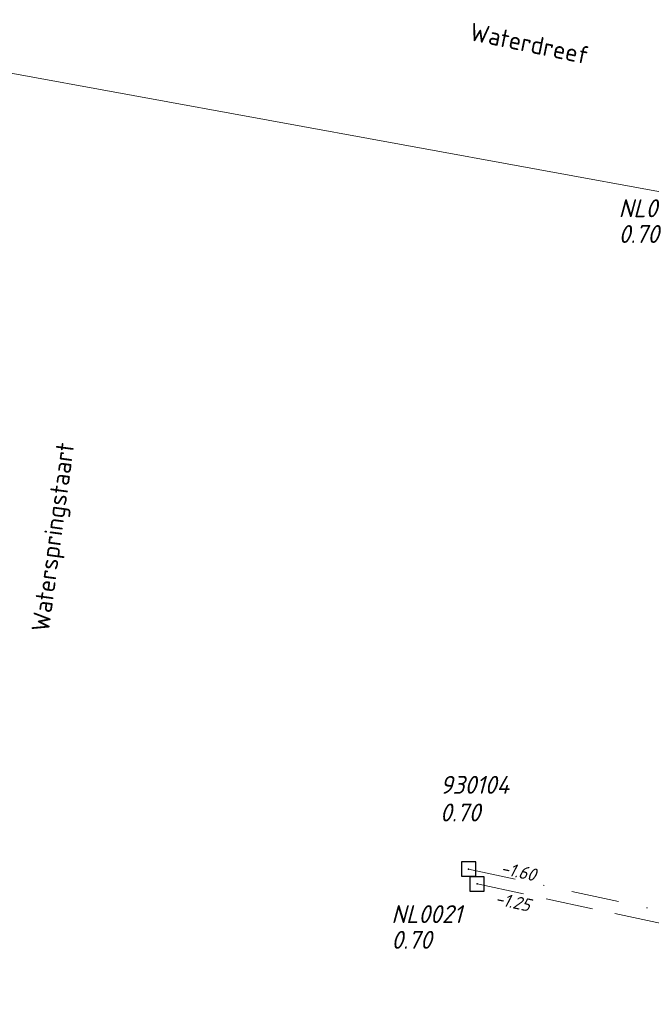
# Model space of a CAD drawing. Header units: metres. Extents: x 152202 to 157341, y 461610 to 468701.
# Tile 217 of 238: x 154136 to 154202, y 468365 to 468469. Entities that reach past the tile are written whole.
import ezdxf
from ezdxf.enums import TextEntityAlignment as Align
from ezdxf.lldxf.tags import DXFTag

# ---------------------------------------------------------------- set-up
doc = ezdxf.new("R2010")
doc.units = ezdxf.units.M
doc.header["$PDMODE"] = 64
doc.header["$PDSIZE"] = 1.5
doc.linetypes.add('RI-HWA', pattern=[7.4, 5, -2.4])
doc.linetypes.add('RI-VWA', pattern=[11, 5, -3, 0, -3])
doc.layers.get('0').update_dxf_attribs({"linetype": 'CONTINUOUS'})
for name, color, linetype, lineweight in [('B-OI-RI-DRUK-G', 190, 'RI-PERS', 18), ('B-OI-RI-HWA-BOB-T18', 150, 'CONTINUOUS', 18), ('B-OI-RI-HWA-PUTDEKSELHOOGTE-T25', 150, 'CONTINUOUS', 25), ('B-OI-RI-HWA-PUTNUMMER-T25', 150, 'CONTINUOUS', 25), ('B-OI-RI-HWA_RIOOLPUT-S', 150, 'CONTINUOUS', 25), ('B-OI-RI-HWA_TRANSPORTLEIDING-G', 150, 'RI-HWA', 18), ('B-OI-RI-VWA-BOB-T18', 34, 'CONTINUOUS', 18), ('B-OI-RI-VWA_PUTDEKSELHOOGTE-T25', 34, 'CONTINUOUS', 25), ('B-OI-RI-VWA_PUTNUMMER-T25', 34, 'CONTINUOUS', 25), ('B-OI-RI-VWA_RIOOLPUT-S', 34, 'CONTINUOUS', 25), ('B-OI-RI-VWA_TRANSPORTLEIDING-G', 34, 'RI-VWA', 18), ('B-RO-OG-TOPOGRAFIE-T18', 2, 'CONTINUOUS', 18)]:
    doc.layers.add(name, color=color, linetype=linetype, lineweight=lineweight)
doc.styles.add('NLCS-ISO-M200-T18', font='NLCS-ISO.ttf', dxfattribs={"height": 360})
doc.styles.add('NLCS-ISO-M750-T18_CURSIEF', font='NLCS-ISO.ttf', dxfattribs={"oblique": 15, "height": 1.35})
doc.styles.add('NLCS-ISO-M750-T25_CURSIEF', font='NLCS-ISO.ttf', dxfattribs={"oblique": 15, "height": 1.875})
tags = doc.linetypes.add('RI-PERS', pattern='A,7,-2,["P",Standard,S=1.8,R=0,X=-0.5,Y=-0.9],-2,7,-2,[102,NLCS.SHX,S=1,R=180,X=0,Y=0],-2', length=22).pattern_tags.tags
tags[6] = DXFTag(74, 10)

# ---------------------------------------------------------------- blocks, each defined once
blk = doc.blocks.new('ACMAP_ANN_TEMPLATE_hwa-nap-l')
at = {"style": 'NLCS-ISO-M750-T18_CURSIEF', "oblique": 15}
blk.add_attdef('hwa-nap-l', (3.3, 0.2), '', height=1.35, dxfattribs=at)
blk = doc.blocks.new('ACMAP_ANN_TEMPLATE_vwa-nap-l')
at = {"style": 'NLCS-ISO-M750-T18_CURSIEF', "oblique": 15}
blk.add_attdef('vwa-nap-l', (3.3, 0.2), '', height=1.35, dxfattribs=at)
blk = doc.blocks.new('ACMAP_ANN_TEMPLATE_hwa-puth')
at = {"color": 0, "linetype": 'ByBlock', "style": 'NLCS-ISO-M750-T25_CURSIEF', "oblique": 15}
blk.add_attdef('hwa-puth', (-9, -6.8), '', height=1.88, dxfattribs=at)
blk = doc.blocks.new('ACMAP_ANN_TEMPLATE_hwa-putnr')
at = {"color": 0, "linetype": 'ByBlock', "style": 'NLCS-ISO-M750-T25_CURSIEF', "oblique": 15}
blk.add_attdef('hwa-putnr', (-9, -4.1), '', height=1.88, dxfattribs=at)
blk = doc.blocks.new('ACMAP_ANN_TEMPLATE_vwa-puth')
at = {"style": 'NLCS-ISO-M750-T25_CURSIEF', "oblique": 15}
blk.add_attdef('vwa-puth', (-3, 5), '', height=1.88, dxfattribs=at)
blk = doc.blocks.new('ACMAP_ANN_TEMPLATE_vwa-putnr')
at = {"style": 'NLCS-ISO-M750-T25_CURSIEF', "oblique": 15}
blk.add_attdef('vaw-putnr', (-3, 7.9), '', height=1.88, dxfattribs=at)

msp = doc.modelspace()

# ---------------------------------------------------------------- linework, layer by layer
at = {"layer": 'B-OI-RI-DRUK-G'}
msp.add_line((154132.39, 468463.43), (154209.31, 468449.36), dxfattribs=at)
at = {"layer": 'B-OI-RI-HWA_RIOOLPUT-S', "transparency": 33554623}
msp.add_point((154183.99, 468377.9), dxfattribs=at)
at = {"layer": 'B-OI-RI-HWA_TRANSPORTLEIDING-G', "transparency": 33554623}
msp.add_line((154183.99, 468377.9), (154242.85, 468365.28), dxfattribs=at)
at = {"layer": 'B-OI-RI-VWA_RIOOLPUT-S', "transparency": 33554623}
msp.add_point((154183.1, 468379.46), dxfattribs=at)
at = {"layer": 'B-OI-RI-VWA_TRANSPORTLEIDING-G', "transparency": 33554623}
msp.add_line((154183.1, 468379.46), (154244.25, 468366.21), dxfattribs=at)

# ---------------------------------------------------------------- block references
at = {"layer": 'B-OI-RI-HWA-BOB-T18', "transparency": 33554623}
ref = msp.add_blockref('ACMAP_ANN_TEMPLATE_hwa-nap-l', (154182.508, 468376.266), dxfattribs=dict(at, rotation=347.8985953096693))
ref.add_attrib('hwa-nap-l', '-1.25', (154185.777, 468375.77), dxfattribs={"layer": '0', "color": 0, "linetype": 'ByBlock', "height": 1.35, "rotation": 347.8986, "style": 'NLCS-ISO-M750-T18_CURSIEF', "oblique": 15})
at = {"layer": 'B-OI-RI-HWA-PUTDEKSELHOOGTE-T25', "transparency": 33554623}
for p in [(154207.848, 468451.926), (154183.99, 468377.9)]:
    msp.add_blockref('ACMAP_ANN_TEMPLATE_hwa-puth', p, dxfattribs=at).add_auto_attribs({'hwa-puth': '0.70'})
at = {"layer": 'B-OI-RI-HWA-PUTNUMMER-T25', "transparency": 33554623}
for p, values in [((154207.848, 468451.926), {'hwa-putnr': 'NL0017'}), ((154183.99, 468377.9), {'hwa-putnr': 'NL0021'})]:
    msp.add_blockref('ACMAP_ANN_TEMPLATE_hwa-putnr', p, dxfattribs=at).add_auto_attribs(values)
at = {"layer": 'B-OI-RI-VWA-BOB-T18', "transparency": 33554623}
ref = msp.add_blockref('ACMAP_ANN_TEMPLATE_vwa-nap-l', (154183.1, 468379.46), dxfattribs=dict(at, rotation=347.7741315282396))
ref.add_attrib('vwa-nap-l', '-1.60', (154186.368, 468378.957), dxfattribs={"layer": '0', "color": 0, "linetype": 'ByBlock', "height": 1.35, "rotation": 347.77413, "style": 'NLCS-ISO-M750-T18_CURSIEF', "oblique": 15})
at = {"layer": 'B-OI-RI-VWA_PUTDEKSELHOOGTE-T25', "transparency": 33554623}
ref = msp.add_blockref('ACMAP_ANN_TEMPLATE_vwa-puth', (154183.1, 468379.46), dxfattribs=at)
ref.add_attrib('vwa-puth', '0.70', (154180.1, 468384.46), dxfattribs={"layer": '0', "color": 0, "linetype": 'ByBlock', "height": 1.875, "style": 'NLCS-ISO-M750-T25_CURSIEF', "oblique": 15})
at = {"layer": 'B-OI-RI-VWA_PUTNUMMER-T25', "transparency": 33554623}
ref = msp.add_blockref('ACMAP_ANN_TEMPLATE_vwa-putnr', (154183.1, 468379.46), dxfattribs=at)
ref.add_attrib('vaw-putnr', '930104', (154180.1, 468387.36), dxfattribs={"layer": '0', "color": 0, "linetype": 'ByBlock', "height": 1.875, "style": 'NLCS-ISO-M750-T25_CURSIEF', "oblique": 15})

# ---------------------------------------------------------------- texts
at = {"layer": 'B-RO-OG-TOPOGRAFIE-T18', "style": 'NLCS-ISO-M200-T18'}
for s, rotation, p in [('Waterdreef', 348.3, (154189.495, 468466.052)), ('Waterspringstaart', 82.3, (154139.725, 468414.254))]:
    msp.add_text(s, height=1.875, rotation=rotation, dxfattribs=at).set_placement(p, align=Align.MIDDLE)

doc.saveas('drawing.dxf')
